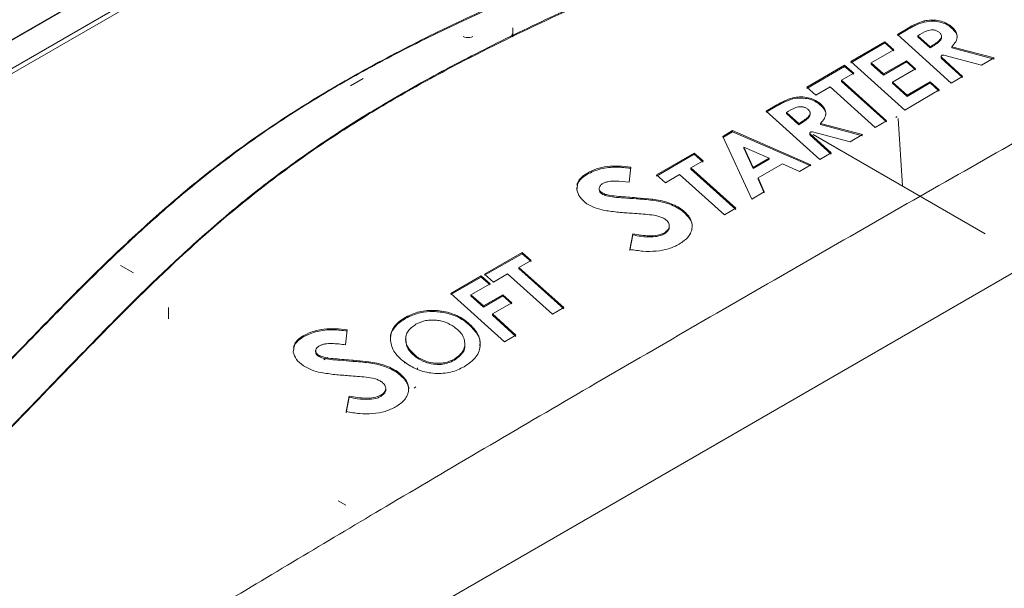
# Model space of a CAD drawing. Header units: millimetres. Extents: x 0 to 2100, y 0 to 1485.
# Tile 107 of 118: x 1598 to 1774, y 1200 to 1302. Entities that reach past the tile are written whole.
import ezdxf

# ---------------------------------------------------------------- set-up
doc = ezdxf.new("R2010")
doc.units = ezdxf.units.MM
doc.header["$LTSCALE"] = 5

msp = doc.modelspace()

# ---------------------------------------------------------------- linework, layer by layer
at = {"color": 7, "linetype": 'Continuous', "lineweight": 15}
for p, q in [((1588.313, 1293.748), (1710.009, 1364.001)), ((1710.027, 1363.913), (1588.331, 1293.66)), ((1588.426, 1288.625), (1711.348, 1359.586)), ((1711.783, 1358.913), (1588.861, 1287.952)), ((1686.122, 1300.371), (1686.122, 1298.77)), ((1757.167, 1300.33), (1755.218, 1299.187)), ((1757.167, 1300.33), (1757.167, 1300.125)), ((1760.023, 1301.607), (1760.023, 1301.402)), ((1764.604, 1300.829), (1764.604, 1300.624)), ((1677.172, 1298.813), (1677.164, 1298.809)), ((1677.164, 1298.809), (1677.426, 1298.693)), ((1677.172, 1298.813), (1677.172, 1298.806)), ((1677.426, 1298.693), (1677.73, 1298.621)), ((1677.73, 1298.621), (1678.056, 1298.596)), ((1678.056, 1298.596), (1678.382, 1298.621)), ((1678.382, 1298.621), (1678.686, 1298.693)), ((1678.686, 1298.693), (1678.947, 1298.809)), ((1755.218, 1298.982), (1757.167, 1300.125)), ((1755.218, 1299.187), (1764.869, 1290.447)), ((1761.089, 1296.959), (1758.861, 1298.954)), ((1758.861, 1298.954), (1758.861, 1298.749)), ((1758.861, 1298.749), (1761.089, 1296.754)), ((1763.138, 1298.637), (1763.138, 1299.007)), ((1752.924, 1297.843), (1746.871, 1294.299)), ((1746.871, 1294.094), (1752.924, 1297.638)), ((1754.559, 1296.433), (1752.924, 1297.843)), ((1752.924, 1297.843), (1752.924, 1297.638)), ((1752.924, 1297.638), (1754.559, 1296.228)), ((1761.089, 1296.959), (1761.089, 1296.754)), ((1772.568, 1294.946), (1764.981, 1296.973)), ((1764.981, 1296.973), (1764.981, 1296.768)), ((1764.981, 1296.768), (1772.568, 1294.74)), ((1750.514, 1294.064), (1754.559, 1296.433)), ((1763.079, 1295.235), (1763.079, 1295.029)), ((1766.902, 1291.634), (1763.154, 1295.085)), ((1763.154, 1295.085), (1763.154, 1294.88)), ((1763.567, 1295.437), (1770.317, 1293.63)), ((1745.728, 1293.63), (1738.964, 1289.678)), ((1738.964, 1289.473), (1745.728, 1293.426)), ((1747.356, 1292.218), (1745.728, 1293.63)), ((1745.728, 1293.63), (1745.728, 1293.426)), ((1745.728, 1293.426), (1747.356, 1292.013)), ((1746.871, 1294.299), (1756.522, 1285.577)), ((1752.74, 1292.072), (1750.514, 1294.064)), ((1750.514, 1294.064), (1750.514, 1293.859)), ((1750.514, 1293.859), (1752.74, 1291.866)), ((1756.823, 1294.461), (1752.74, 1292.072)), ((1752.74, 1291.866), (1756.823, 1294.256)), ((1758.456, 1293.02), (1756.823, 1294.461)), ((1756.823, 1294.461), (1756.823, 1294.256)), ((1756.823, 1294.256), (1758.456, 1292.815)), ((1763.154, 1294.88), (1766.902, 1291.428)), ((1770.317, 1293.63), (1772.568, 1294.946)), ((1745.171, 1290.94), (1747.356, 1292.218)), ((1752.74, 1292.072), (1752.74, 1291.866)), ((1754.347, 1290.618), (1758.456, 1293.02)), ((1764.869, 1290.447), (1766.902, 1291.634)), ((1656.927, 1289.933), (1659.225, 1291.26)), ((1740.577, 1288.257), (1743.138, 1289.752)), ((1743.138, 1289.752), (1751.197, 1282.475)), ((1753.228, 1283.658), (1745.171, 1290.94)), ((1745.171, 1290.94), (1745.171, 1290.735)), ((1745.171, 1290.735), (1753.228, 1283.452)), ((1756.947, 1288.247), (1754.347, 1290.618)), ((1754.347, 1290.618), (1754.347, 1290.413)), ((1754.347, 1290.413), (1756.947, 1288.041)), ((1761.098, 1290.671), (1756.947, 1288.247)), ((1756.947, 1288.041), (1761.098, 1290.465)), ((1762.733, 1289.2), (1761.098, 1290.671)), ((1761.098, 1290.671), (1761.098, 1290.465)), ((1761.098, 1290.465), (1762.733, 1288.994)), ((1738.964, 1289.678), (1740.577, 1288.257)), ((1756.522, 1285.577), (1762.733, 1289.2)), ((1756.947, 1288.247), (1756.947, 1288.041)), ((1733.565, 1286.527), (1731.616, 1285.391)), ((1731.616, 1285.186), (1733.565, 1286.322)), ((1733.565, 1286.527), (1733.565, 1286.322)), ((1736.421, 1287.796), (1736.421, 1287.592)), ((1741.002, 1287.017), (1741.002, 1286.812)), ((1484.339, 1088.028), (1826.256, 1285.412)), ((1731.616, 1285.391), (1741.267, 1276.699)), ((1737.487, 1283.168), (1735.259, 1285.154)), ((1735.259, 1285.154), (1735.259, 1284.949)), ((1735.259, 1284.949), (1737.487, 1282.963)), ((1739.536, 1284.836), (1739.536, 1285.201)), ((1737.487, 1283.168), (1737.487, 1282.963)), ((1748.966, 1281.177), (1741.379, 1283.183)), ((1741.379, 1283.183), (1741.379, 1282.978)), ((1741.379, 1282.978), (1748.966, 1280.971)), ((1751.197, 1282.475), (1753.228, 1283.658)), ((1755.332, 1284.059), (1756.133, 1271.956)), ((1725.61, 1281.893), (1723.842, 1280.865)), ((1723.842, 1280.66), (1725.61, 1281.688)), ((1723.842, 1280.865), (1729.034, 1269.598)), ((1739.684, 1275.779), (1725.61, 1281.893)), ((1725.61, 1281.893), (1725.61, 1281.688)), ((1725.61, 1281.688), (1739.684, 1275.573)), ((1739.477, 1281.454), (1739.477, 1281.249)), ((1743.3, 1277.88), (1739.552, 1281.305)), ((1739.552, 1281.305), (1739.552, 1281.1)), ((1739.552, 1281.1), (1743.3, 1277.675)), ((1739.965, 1281.655), (1746.716, 1279.867)), ((1771.008, 1263.369), (1740.072, 1281.228)), ((1746.716, 1279.867), (1748.966, 1281.177)), ((1718.672, 1277.86), (1711.908, 1273.935)), ((1711.908, 1273.73), (1718.672, 1277.655)), ((1720.3, 1276.451), (1718.672, 1277.86)), ((1718.672, 1277.86), (1718.672, 1277.655)), ((1718.672, 1277.655), (1720.3, 1276.246)), ((1729.304, 1275.29), (1727.613, 1278.953)), ((1727.613, 1278.953), (1732.194, 1276.969)), ((1727.613, 1278.953), (1727.613, 1278.748)), ((1727.613, 1278.748), (1729.304, 1275.085)), ((1741.267, 1276.699), (1743.3, 1277.88)), ((1718.115, 1275.183), (1720.3, 1276.451)), ((1732.194, 1276.969), (1729.304, 1275.29)), ((1729.304, 1275.085), (1732.194, 1276.764)), ((1730.168, 1273.399), (1734.544, 1275.94)), ((1732.194, 1276.969), (1732.194, 1276.764)), ((1734.544, 1275.94), (1737.611, 1274.575)), ((1737.611, 1274.575), (1739.684, 1275.779)), ((1699.511, 1274.28), (1699.511, 1274.076)), ((1706.992, 1272.629), (1707.293, 1275.348)), ((1711.908, 1273.935), (1713.521, 1272.518)), ((1713.521, 1272.518), (1716.082, 1274.003)), ((1716.082, 1274.003), (1724.141, 1266.763)), ((1726.172, 1267.939), (1718.115, 1275.183)), ((1718.115, 1275.183), (1718.115, 1274.978)), ((1718.115, 1274.978), (1726.172, 1267.734)), ((1729.304, 1275.29), (1729.304, 1275.085)), ((1731.301, 1270.913), (1730.168, 1273.399)), ((1730.168, 1273.399), (1730.168, 1273.193)), ((1730.168, 1273.193), (1731.301, 1270.707)), ((1697.622, 1271.67), (1697.615, 1271.247)), ((1701.633, 1271.604), (1701.633, 1271.296)), ((1702.102, 1270.754), (1702.102, 1270.55)), ((1729.034, 1269.598), (1731.301, 1270.913)), ((1711.182, 1269.597), (1708.362, 1269.847)), ((1708.362, 1269.847), (1708.362, 1269.643)), ((1711.182, 1269.597), (1711.182, 1269.392)), ((1716.319, 1267.867), (1716.319, 1267.662)), ((1724.141, 1266.763), (1726.172, 1267.939)), ((1707.67, 1263.362), (1707.137, 1260.559)), ((1707.137, 1260.354), (1707.67, 1263.157)), ((1707.67, 1263.362), (1707.67, 1263.157)), ((1713.347, 1263.561), (1713.347, 1263.356)), ((1714.222, 1264.607), (1714.222, 1264.812)), ((1687.769, 1259.999), (1681.005, 1256.118)), ((1681.005, 1255.913), (1687.769, 1259.794)), ((1689.397, 1258.592), (1687.769, 1259.999)), ((1687.769, 1259.999), (1687.769, 1259.794)), ((1687.769, 1259.794), (1689.397, 1258.387)), ((1687.212, 1257.337), (1689.397, 1258.592)), ((1617.948, 1256.333), (1615.65, 1257.659)), ((1681.005, 1256.118), (1682.618, 1254.703)), ((1682.618, 1254.703), (1685.179, 1256.171)), ((1685.179, 1256.171), (1693.238, 1248.934)), ((1695.269, 1250.1), (1687.212, 1257.337)), ((1687.212, 1257.337), (1687.212, 1257.132)), ((1687.212, 1257.132), (1695.269, 1249.895)), ((1680.43, 1255.789), (1674.952, 1252.655)), ((1674.952, 1252.45), (1680.43, 1255.584)), ((1678.595, 1252.4), (1682.056, 1254.38)), ((1682.056, 1254.38), (1680.43, 1255.789)), ((1680.43, 1255.789), (1680.43, 1255.584)), ((1680.43, 1255.584), (1682.056, 1254.176)), ((1674.952, 1252.655), (1684.603, 1243.983)), ((1680.821, 1250.418), (1678.595, 1252.4)), ((1678.595, 1252.4), (1678.595, 1252.195)), ((1678.595, 1252.195), (1680.821, 1250.213)), ((1684.309, 1252.415), (1680.821, 1250.418)), ((1680.821, 1250.213), (1684.309, 1252.21)), ((1682.431, 1248.975), (1685.934, 1250.981)), ((1685.934, 1250.981), (1684.309, 1252.415)), ((1684.309, 1252.415), (1684.309, 1252.21)), ((1684.309, 1252.21), (1685.934, 1250.776)), ((1624.268, 1248.092), (1624.268, 1250.133)), ((1680.821, 1250.418), (1680.821, 1250.213)), ((1693.238, 1248.934), (1695.269, 1250.1)), ((1666.891, 1248.415), (1666.891, 1248.21)), ((1677.498, 1247.86), (1677.498, 1247.655)), ((1686.636, 1245.148), (1682.431, 1248.975)), ((1682.431, 1248.975), (1682.431, 1248.77)), ((1682.431, 1248.77), (1686.636, 1244.942)), ((1656.047, 1243.423), (1656.347, 1246.115)), ((1648.565, 1245.105), (1648.565, 1244.9)), ((1666.855, 1244.484), (1666.855, 1244.277)), ((1684.603, 1243.983), (1686.636, 1245.148)), ((1646.676, 1242.534), (1646.67, 1242.115)), ((1650.687, 1242.432), (1650.687, 1242.137)), ((1677.482, 1243.422), (1677.482, 1243.627)), ((1651.156, 1241.599), (1651.156, 1241.394)), ((1652.845, 1241.125), (1652.171, 1240.736)), ((1660.236, 1240.384), (1657.416, 1240.654)), ((1657.416, 1240.654), (1657.416, 1240.449)), ((1660.236, 1240.384), (1660.236, 1240.179)), ((1666.633, 1240.377), (1666.633, 1240.105)), ((1668.824, 1241.325), (1668.824, 1241.12)), ((1675.604, 1240.864), (1675.604, 1240.659)), ((1665.373, 1238.623), (1665.373, 1238.417)), ((1668.975, 1239.263), (1668.975, 1239.031)), ((1663.277, 1235.391), (1663.277, 1235.597)), ((1668.71, 1235.844), (1668.357, 1235.64)), ((1656.725, 1234.209), (1656.192, 1231.417)), ((1656.192, 1231.212), (1656.725, 1234.004)), ((1656.725, 1234.209), (1656.725, 1234.004)), ((1662.401, 1234.356), (1662.401, 1234.15)), ((1656.115, 1214.615), (1654.718, 1215.421))]:
    msp.add_line(p, q, dxfattribs=at)
at = {"color": 7, "linetype": 'Continuous', "lineweight": 15, "flags": 128}
msp.add_lwpolyline([(1686.131, 1298.765), (1685.995, 1298.882), (1685.948, 1299.02), (1685.995, 1299.158), (1686.122, 1299.27)], dxfattribs=at)
at = {"color": 7, "linetype": 'Continuous', "lineweight": 15}
msp.add_ellipse((1754.973, 1283.759), major_axis=(0.202, 0.592), ratio=0.5025309, start_param=6.255667, end_param=6.9677046, dxfattribs=at)
for points, knots in [([(1413.666, 1147.244), (1424.425, 1150.242), (1442.019, 1155.145), (1466.019, 1162.449), (1484.298, 1168.539), (1500.647, 1174.626), (1515.069, 1180.654), (1528.818, 1187.19), (1541.699, 1194.262), (1553.375, 1201.854), (1563.785, 1209.907), (1573.297, 1218.22), (1582.194, 1226.769), (1590.711, 1235.45), (1598.892, 1243.958), (1606.943, 1252.222), (1615.027, 1260.194), (1623.563, 1268.004), (1632.819, 1275.672), (1643.102, 1283.047), (1654.412, 1290.07), (1666.471, 1296.667), (1680.64, 1303.539), (1697.023, 1310.561), (1715.597, 1317.703), (1734.653, 1324.429), (1754.002, 1330.877), (1766.989, 1335.087), (1773.479, 1337.19)], [0, 0, 0, 0, 0.0718853, 0.1175656, 0.1632378, 0.1988484, 0.2345954, 0.2703273, 0.3059544, 0.341464, 0.3760229, 0.4106154, 0.4452777, 0.4799721, 0.5146167, 0.5467089, 0.5788177, 0.6108984, 0.6429522, 0.676192, 0.7095055, 0.74284, 0.7761085, 0.8208156, 0.8655585, 0.9103692, 0.9552105, 1, 1, 1, 1]), ([(1773.625, 1336.806), (1765.536, 1334.215), (1749.355, 1329.031), (1725.311, 1320.962), (1705.705, 1313.763), (1690.467, 1307.578), (1678.858, 1302.49), (1667.198, 1296.885), (1655.6, 1290.666), (1644.589, 1283.938), (1634.358, 1276.675), (1624.811, 1268.941), (1615.915, 1260.858), (1607.434, 1252.536), (1598.43, 1243.31), (1588.76, 1233.243), (1578.009, 1222.458), (1568.398, 1213.672), (1560.075, 1206.867), (1553.45, 1201.899), (1546.4, 1197.118), (1538.886, 1192.539), (1530.934, 1188.18), (1522.552, 1183.987), (1513.8, 1179.97), (1501.645, 1174.83), (1485.811, 1168.857), (1466.136, 1162.251), (1450.07, 1157.319), (1432.627, 1152.184), (1421.868, 1149.149), (1413.796, 1146.872)], [0, 0, 0, 0, 0.05581642, 0.11164525, 0.16762674, 0.19571501, 0.22380134, 0.25536653, 0.28702197, 0.31903305, 0.35178374, 0.38454165, 0.41798199, 0.45157345, 0.48518049, 0.5283673, 0.57155981, 0.61486749, 0.63661618, 0.6583628, 0.68019045, 0.70201724, 0.72407001, 0.74612445, 0.76871519, 0.79130699, 0.83672604, 0.88237703, 0.92810612, 0.94605834, 1, 1, 1, 1]), ([(1414.241, 1144.13), (1425.206, 1146.831), (1443.415, 1151.317), (1468.503, 1158.109), (1488.857, 1164.236), (1504.913, 1169.748), (1516.854, 1174.366), (1525.646, 1178.069), (1534.208, 1182.019), (1542.52, 1186.248), (1550.437, 1190.757), (1558.887, 1196.168), (1567.618, 1202.561), (1576.524, 1209.964), (1586.271, 1218.918), (1596.746, 1229.431), (1606.915, 1240.061), (1615.963, 1249.321), (1623.935, 1257.145), (1632.323, 1264.774), (1641.306, 1272.167), (1651.086, 1279.262), (1661.793, 1286.091), (1673.335, 1292.608), (1685.606, 1298.871), (1698.382, 1304.834), (1712.143, 1310.783), (1726.818, 1316.717), (1747.536, 1324.666), (1763.368, 1330.394), (1773.927, 1334.214)], [0, 0, 0, 0, 0.0717796, 0.1192066, 0.1667053, 0.2098058, 0.2314603, 0.2531138, 0.2752237, 0.2973317, 0.3196878, 0.3420444, 0.37315, 0.4043802, 0.4358437, 0.4832311, 0.5306265, 0.5622643, 0.5939111, 0.6251137, 0.6563104, 0.6878694, 0.7194283, 0.7521187, 0.7848135, 0.8177868, 0.850763, 0.8880286, 0.9253215, 1, 1, 1, 1]), ([(1774.085, 1333.833), (1763.537, 1330.061), (1747.71, 1324.403), (1726.974, 1316.521), (1710.78, 1310.017), (1694.142, 1302.783), (1679.154, 1295.514), (1666.607, 1288.71), (1656.309, 1282.524), (1645.58, 1275.27), (1634.78, 1266.802), (1624.797, 1257.81), (1616.106, 1249.291), (1605.803, 1238.744), (1595.694, 1228.139), (1585.115, 1217.692), (1576.746, 1209.992), (1567.748, 1202.505), (1558.27, 1195.554), (1548.226, 1189.261), (1537.787, 1183.604), (1526.602, 1178.291), (1514.746, 1173.325), (1502.315, 1168.671), (1486.987, 1163.478), (1468.618, 1157.91), (1443.541, 1151.05), (1425.322, 1146.495), (1414.36, 1143.755)], [0, 0, 0, 0, 0.0745622, 0.1118812, 0.1491975, 0.1931104, 0.2370136, 0.2667684, 0.2965395, 0.3262816, 0.3660083, 0.4059114, 0.4374187, 0.4689286, 0.5319696, 0.5634327, 0.5948912, 0.6265819, 0.6582626, 0.6869038, 0.715586, 0.7442408, 0.7738976, 0.8035792, 0.8332496, 0.8806839, 0.9282105, 1, 1, 1, 1]), ([(1760.023, 1301.607), (1759.502, 1301.434), (1758.457, 1301.088), (1757.598, 1300.583), (1757.167, 1300.33)], [0, 0, 0, 0, 0.4990996, 1, 1, 1, 1]), ([(1757.167, 1300.125), (1757.386, 1300.25), (1757.824, 1300.498), (1758.72, 1300.976), (1759.504, 1301.233), (1760.023, 1301.402)], [0, 0, 0, 0, 0.2520715, 0.5041921, 1, 1, 1, 1]), ([(1764.604, 1300.829), (1764.288, 1301.017), (1763.661, 1301.392), (1762.477, 1301.731), (1761.213, 1301.795), (1760.421, 1301.67), (1760.023, 1301.607)], [0, 0, 0, 0, 0.250967, 0.4993548, 0.7482798, 1, 1, 1, 1]), ([(1760.023, 1301.402), (1760.566, 1301.483), (1761.502, 1301.621), (1762.894, 1301.437), (1763.882, 1301.07), (1764.394, 1300.753), (1764.604, 1300.624)], [0, 0, 0, 0, 0.3392359, 0.5846583, 0.8296836, 1, 1, 1, 1]), ([(1764.981, 1296.973), (1765.246, 1297.266), (1765.775, 1297.85), (1766.04, 1298.892), (1765.662, 1299.968), (1764.957, 1300.541), (1764.604, 1300.829)], [0, 0, 0, 0, 0.2494763, 0.499323, 0.7493073, 1, 1, 1, 1]), ([(1764.604, 1300.624), (1764.996, 1300.286), (1765.673, 1299.703), (1765.995, 1298.937), (1765.922, 1298.617), (1765.915, 1298.586)], [0, 0, 0, 0, 0.5542116, 0.9571064, 1, 1, 1, 1]), ([(1758.861, 1298.954), (1759.384, 1299.276), (1760.037, 1299.679), (1761.025, 1299.985), (1761.498, 1300.015), (1761.868, 1299.963), (1762.225, 1299.866), (1762.439, 1299.737), (1762.582, 1299.651)], [0, 0, 0, 0, 0.5011606, 0.6259504, 0.750066, 0.8125609, 0.8749, 1, 1, 1, 1]), ([(1762.582, 1299.651), (1762.72, 1299.538), (1762.927, 1299.369), (1763.09, 1299.105), (1763.167, 1298.831), (1763.077, 1298.486), (1762.469, 1297.779), (1761.702, 1297.323), (1761.089, 1296.959)], [0, 0, 0, 0, 0.1248528, 0.1866773, 0.2488707, 0.373243, 0.499189, 1, 1, 1, 1]), ([(1761.089, 1296.754), (1761.407, 1296.945), (1761.999, 1297.301), (1762.672, 1297.82), (1763.082, 1298.262), (1763.118, 1298.532), (1763.133, 1298.637)], [0, 0, 0, 0, 0.3583228, 0.6665193, 0.8689291, 1, 1, 1, 1]), ([(1482.12, 1110.083), (1492.074, 1115.65), (1512.214, 1126.913), (1542.908, 1143.882), (1573.954, 1161.202), (1604.445, 1179.073), (1634.39, 1197.127), (1666.088, 1216.083), (1700.113, 1236.015), (1736.353, 1256.984), (1772.74, 1277.807), (1796.983, 1291.515), (1809.009, 1298.315)], [0, 0, 0, 0, 0.0902204, 0.18253, 0.277185, 0.3715333, 0.4645307, 0.5572065, 0.6670157, 0.7792147, 0.8904781, 1, 1, 1, 1]), ([(1763.567, 1295.437), (1763.526, 1295.445), (1763.443, 1295.461), (1763.317, 1295.45), (1763.207, 1295.415), (1763.124, 1295.357), (1763.079, 1295.282), (1763.076, 1295.201), (1763.107, 1295.133), (1763.143, 1295.097), (1763.154, 1295.085)], [0, 0, 0, 0, 0.1336863, 0.267395, 0.4005686, 0.5332523, 0.6659016, 0.7989814, 0.9327738, 1, 1, 1, 1]), ([(1763.081, 1295.03), (1763.083, 1295.005), (1763.088, 1294.952), (1763.132, 1294.905), (1763.154, 1294.88)], [0, 0, 0, 0, 0.4752513, 1, 1, 1, 1]), ([(1741.002, 1287.017), (1740.686, 1287.205), (1740.059, 1287.579), (1738.875, 1287.917), (1737.611, 1287.982), (1736.819, 1287.859), (1736.421, 1287.796)], [0, 0, 0, 0, 0.2509653, 0.4993529, 0.7482788, 1, 1, 1, 1]), ([(1736.421, 1287.796), (1735.9, 1287.625), (1734.855, 1287.281), (1733.996, 1286.779), (1733.565, 1286.527)], [0, 0, 0, 0, 0.49910002, 1, 1, 1, 1]), ([(1733.565, 1286.322), (1733.784, 1286.446), (1734.222, 1286.694), (1735.118, 1287.169), (1735.902, 1287.423), (1736.421, 1287.592)], [0, 0, 0, 0, 0.25207054, 0.50419013, 1, 1, 1, 1]), ([(1735.259, 1285.154), (1735.782, 1285.475), (1736.435, 1285.876), (1737.423, 1286.18), (1737.896, 1286.21), (1738.266, 1286.158), (1738.623, 1286.061), (1738.837, 1285.932), (1738.98, 1285.847)], [0, 0, 0, 0, 0.5011617, 0.6259518, 0.750068, 0.8125625, 0.8749013, 1, 1, 1, 1]), ([(1736.421, 1287.592), (1736.964, 1287.671), (1737.899, 1287.807), (1739.292, 1287.623), (1740.281, 1287.257), (1740.792, 1286.941), (1741.002, 1286.812)], [0, 0, 0, 0, 0.3392213, 0.5847206, 0.8298239, 1, 1, 1, 1]), ([(1741.379, 1283.183), (1741.644, 1283.473), (1742.173, 1284.055), (1742.439, 1285.091), (1742.06, 1286.16), (1741.355, 1286.731), (1741.002, 1287.017)], [0, 0, 0, 0, 0.2494746, 0.499322, 0.7493076, 1, 1, 1, 1]), ([(1741.002, 1286.812), (1741.394, 1286.476), (1742.072, 1285.896), (1742.393, 1285.134), (1742.32, 1284.816), (1742.313, 1284.786)], [0, 0, 0, 0, 0.5544147, 0.9571422, 1, 1, 1, 1]), ([(1738.98, 1285.847), (1739.119, 1285.734), (1739.325, 1285.566), (1739.488, 1285.303), (1739.566, 1285.03), (1739.475, 1284.687), (1738.867, 1283.984), (1738.1, 1283.531), (1737.487, 1283.168)], [0, 0, 0, 0, 0.1248513, 0.1866745, 0.2488677, 0.3732399, 0.4991881, 1, 1, 1, 1]), ([(1737.487, 1282.963), (1737.805, 1283.153), (1738.397, 1283.507), (1739.07, 1284.023), (1739.48, 1284.463), (1739.516, 1284.731), (1739.531, 1284.836)], [0, 0, 0, 0, 0.3583055, 0.6663085, 0.8689104, 1, 1, 1, 1]), ([(1739.965, 1281.655), (1739.924, 1281.663), (1739.841, 1281.679), (1739.715, 1281.668), (1739.605, 1281.633), (1739.522, 1281.575), (1739.477, 1281.501), (1739.474, 1281.42), (1739.505, 1281.353), (1739.541, 1281.317), (1739.552, 1281.305)], [0, 0, 0, 0, 0.1337344, 0.2674896, 0.4007447, 0.5335214, 0.6662334, 0.7993179, 0.9330532, 1, 1, 1, 1]), ([(1739.479, 1281.249), (1739.481, 1281.224), (1739.486, 1281.171), (1739.53, 1281.125), (1739.552, 1281.1)], [0, 0, 0, 0, 0.4755079, 1, 1, 1, 1]), ([(1707.293, 1275.348), (1706.592, 1275.427), (1705.195, 1275.585), (1703.091, 1275.49), (1701.105, 1275.079), (1700.042, 1274.546), (1699.511, 1274.28)], [0, 0, 0, 0, 0.2509663, 0.5000442, 0.7500782, 1, 1, 1, 1]), ([(1699.511, 1274.28), (1699.202, 1274.077), (1698.586, 1273.673), (1697.897, 1272.938), (1697.719, 1272.382), (1697.629, 1272.103)], [0, 0, 0, 0, 0.3349446, 0.6666781, 1, 1, 1, 1]), ([(1697.677, 1271.458), (1697.687, 1271.803), (1697.708, 1272.6), (1698.568, 1273.466), (1699.282, 1273.927), (1699.511, 1274.076)], [0, 0, 0, 0, 0.34005662, 0.78764097, 1, 1, 1, 1]), ([(1699.511, 1274.076), (1700.272, 1274.432), (1701.799, 1275.146), (1704.636, 1275.425), (1706.452, 1275.232), (1707.293, 1275.143)], [0, 0, 0, 0, 0.3477221, 0.6979677, 1, 1, 1, 1]), ([(1702.102, 1270.754), (1702.022, 1270.817), (1701.863, 1270.941), (1701.643, 1271.23), (1701.595, 1271.627), (1701.816, 1272.071), (1702.133, 1272.297), (1702.294, 1272.411)], [0, 0, 0, 0, 0.1245675, 0.2489364, 0.4989841, 0.7470956, 1, 1, 1, 1]), ([(1702.294, 1272.411), (1702.454, 1272.485), (1702.773, 1272.631), (1703.528, 1272.805), (1704.958, 1272.886), (1706.179, 1272.731), (1706.992, 1272.629)], [0, 0, 0, 0, 0.1251806, 0.2499815, 0.5000156, 1, 1, 1, 1]), ([(1697.615, 1271.247), (1697.748, 1270.795), (1698.013, 1269.889), (1698.955, 1269.146), (1699.427, 1268.775)], [0, 0, 0, 0, 0.4997596, 1, 1, 1, 1]), ([(1701.636, 1271.297), (1701.651, 1271.166), (1701.68, 1270.915), (1701.935, 1270.677), (1702.08, 1270.566), (1702.102, 1270.55)], [0, 0, 0, 0, 0.4795397, 0.9241816, 1, 1, 1, 1]), ([(1708.362, 1269.847), (1707.288, 1269.923), (1705.677, 1270.036), (1703.797, 1270.192), (1702.75, 1270.426), (1702.317, 1270.645), (1702.102, 1270.754)], [0, 0, 0, 0, 0.5008137, 0.75100344, 0.87577347, 1, 1, 1, 1]), ([(1702.102, 1270.55), (1702.376, 1270.417), (1703.037, 1270.098), (1704.413, 1269.935), (1706.211, 1269.786), (1707.561, 1269.696), (1708.362, 1269.643)], [0, 0, 0, 0, 0.1543779, 0.3717286, 0.6273084, 1, 1, 1, 1]), ([(1699.427, 1268.775), (1699.899, 1268.509), (1700.844, 1267.978), (1702.018, 1267.699), (1702.604, 1267.56)], [0, 0, 0, 0, 0.5006941, 1, 1, 1, 1]), ([(1708.362, 1269.643), (1708.598, 1269.628), (1709.069, 1269.598), (1710.011, 1269.524), (1710.714, 1269.444), (1711.182, 1269.392)], [0, 0, 0, 0, 0.2504112, 0.50082853, 1, 1, 1, 1]), ([(1716.319, 1267.867), (1715.561, 1268.288), (1714.042, 1269.131), (1712.136, 1269.441), (1711.182, 1269.597)], [0, 0, 0, 0, 0.4989724, 1, 1, 1, 1]), ([(1711.182, 1269.392), (1711.658, 1269.313), (1712.611, 1269.157), (1714.453, 1268.707), (1715.578, 1268.077), (1716.319, 1267.662)], [0, 0, 0, 0, 0.25422127, 0.50894353, 1, 1, 1, 1]), ([(1702.604, 1267.56), (1703.434, 1267.439), (1705.096, 1267.195), (1706.778, 1267.093), (1707.62, 1267.042)], [0, 0, 0, 0, 0.4996286, 1, 1, 1, 1]), ([(1707.62, 1267.042), (1708.642, 1266.975), (1710.171, 1266.875), (1711.962, 1266.642), (1712.905, 1266.322), (1713.303, 1266.091), (1713.502, 1265.975)], [0, 0, 0, 0, 0.5007529, 0.7486711, 0.8736036, 1, 1, 1, 1]), ([(1716.005, 1261.499), (1716.618, 1261.918), (1717.539, 1262.547), (1718.166, 1263.648), (1718.362, 1264.529), (1718.276, 1265.429), (1717.808, 1266.623), (1716.915, 1267.369), (1716.319, 1267.867)], [0, 0, 0, 0, 0.249516, 0.3751988, 0.5003197, 0.6258589, 0.7505898, 1, 1, 1, 1]), ([(1716.319, 1267.662), (1716.88, 1267.178), (1717.966, 1266.241), (1718.453, 1265.038), (1718.318, 1264.505), (1718.317, 1264.5)], [0, 0, 0, 0, 0.5145659, 0.9961067, 1, 1, 1, 1]), ([(1713.502, 1265.975), (1713.723, 1265.786), (1714.056, 1265.503), (1714.214, 1265.051), (1714.241, 1264.601), (1714.036, 1264.044), (1713.577, 1263.722), (1713.347, 1263.561)], [0, 0, 0, 0, 0.2476874, 0.3730414, 0.4986294, 0.7486834, 1, 1, 1, 1]), ([(1713.347, 1263.561), (1712.948, 1263.39), (1712.146, 1263.047), (1710.128, 1262.936), (1708.652, 1263.192), (1707.67, 1263.362)], [0, 0, 0, 0, 0.2492637, 0.5002075, 1, 1, 1, 1]), ([(1707.67, 1263.157), (1708.164, 1263.066), (1709.364, 1262.845), (1711.09, 1262.735), (1712.533, 1262.969), (1713.124, 1263.25), (1713.347, 1263.356)], [0, 0, 0, 0, 0.2534303, 0.6151817, 0.8544421, 1, 1, 1, 1]), ([(1713.347, 1263.356), (1713.606, 1263.552), (1714.057, 1263.894), (1714.268, 1264.378), (1714.215, 1264.592), (1714.211, 1264.606)], [0, 0, 0, 0, 0.5560757, 0.9698569, 1, 1, 1, 1]), ([(1707.137, 1260.559), (1707.923, 1260.434), (1709.496, 1260.182), (1711.895, 1260.187), (1714.178, 1260.598), (1715.395, 1261.199), (1716.005, 1261.499)], [0, 0, 0, 0, 0.2489891, 0.4985893, 0.7486954, 1, 1, 1, 1]), ([(1677.498, 1247.86), (1676.738, 1248.309), (1675.595, 1248.983), (1673.684, 1249.449), (1672.201, 1249.62), (1670.719, 1249.596), (1668.806, 1249.324), (1667.657, 1248.778), (1666.891, 1248.415)], [0, 0, 0, 0, 0.2488305, 0.3741775, 0.4992343, 0.6245944, 0.7496497, 1, 1, 1, 1]), ([(1666.891, 1248.21), (1667.709, 1248.591), (1669.156, 1249.265), (1671.829, 1249.475), (1674.264, 1249.187), (1676.186, 1248.483), (1677.141, 1247.88), (1677.498, 1247.655)], [0, 0, 0, 0, 0.2654885, 0.4690925, 0.6725479, 0.8777042, 1, 1, 1, 1]), ([(1666.891, 1248.415), (1666.456, 1248.135), (1665.591, 1247.58), (1664.652, 1246.561), (1664.128, 1245.414), (1664.114, 1244.606), (1664.107, 1244.2)], [0, 0, 0, 0, 0.2511992, 0.5001632, 0.7490232, 1, 1, 1, 1]), ([(1664.129, 1244.256), (1664.137, 1244.565), (1664.161, 1245.457), (1664.956, 1246.904), (1666.229, 1247.763), (1666.891, 1248.21)], [0, 0, 0, 0, 0.2029224, 0.5859203, 1, 1, 1, 1]), ([(1668.714, 1247.12), (1669.205, 1247.354), (1669.945, 1247.707), (1671.183, 1247.879), (1672.151, 1247.881), (1673.112, 1247.744), (1674.338, 1247.401), (1675.072, 1246.953), (1675.561, 1246.655)], [0, 0, 0, 0, 0.2475454, 0.3727915, 0.4982244, 0.6237515, 0.7489978, 1, 1, 1, 1]), ([(1677.358, 1239.47), (1678.157, 1240.021), (1679.359, 1240.849), (1680.119, 1242.311), (1680.377, 1243.852), (1679.791, 1245.885), (1678.263, 1247.201), (1677.498, 1247.86)], [0, 0, 0, 0, 0.2494443, 0.3749491, 0.5000058, 0.7496342, 1, 1, 1, 1]), ([(1677.498, 1247.655), (1678.174, 1247.072), (1679.528, 1245.905), (1680.35, 1244.288), (1680.177, 1243.443), (1680.146, 1243.288)], [0, 0, 0, 0, 0.4488582, 0.89868852, 1, 1, 1, 1]), ([(1656.347, 1246.115), (1655.646, 1246.199), (1654.25, 1246.364), (1652.146, 1246.282), (1650.16, 1245.886), (1649.097, 1245.365), (1648.565, 1245.105)], [0, 0, 0, 0, 0.2509709, 0.5000498, 0.750087, 1, 1, 1, 1]), ([(1648.565, 1244.9), (1649.327, 1245.248), (1650.855, 1245.947), (1653.691, 1246.207), (1655.507, 1246.004), (1656.347, 1245.911)], [0, 0, 0, 0, 0.3478427, 0.6982029, 1, 1, 1, 1]), ([(1668.824, 1241.325), (1668.3, 1241.781), (1667.25, 1242.694), (1666.795, 1244.07), (1666.901, 1245.128), (1667.353, 1246.147), (1668.17, 1246.731), (1668.714, 1247.12)], [0, 0, 0, 0, 0.24884066, 0.49865695, 0.62418904, 0.7494391, 1, 1, 1, 1]), ([(1675.561, 1246.655), (1676.103, 1246.206), (1677.184, 1245.309), (1677.619, 1243.651), (1677.228, 1242.03), (1676.146, 1241.253), (1675.604, 1240.864)], [0, 0, 0, 0, 0.2500738, 0.4995852, 0.7496762, 1, 1, 1, 1]), ([(1648.565, 1245.105), (1648.256, 1244.906), (1647.64, 1244.51), (1646.952, 1243.787), (1646.773, 1243.237), (1646.683, 1242.962)], [0, 0, 0, 0, 0.3349466, 0.6666802, 1, 1, 1, 1]), ([(1646.732, 1242.321), (1646.741, 1242.662), (1646.763, 1243.451), (1647.623, 1244.303), (1648.336, 1244.755), (1648.565, 1244.9)], [0, 0, 0, 0, 0.3402311, 0.7873844, 1, 1, 1, 1]), ([(1664.107, 1244.2), (1664.275, 1243.454), (1664.612, 1241.961), (1666.15, 1240.722), (1666.92, 1240.102)], [0, 0, 0, 0, 0.4995096, 1, 1, 1, 1]), ([(1666.912, 1244.28), (1666.927, 1243.959), (1666.966, 1243.18), (1667.654, 1242.067), (1668.474, 1241.403), (1668.824, 1241.12)], [0, 0, 0, 0, 0.2853139, 0.6949857, 1, 1, 1, 1]), ([(1646.67, 1242.115), (1646.802, 1241.666), (1647.068, 1240.768), (1648.01, 1240.027), (1648.481, 1239.656)], [0, 0, 0, 0, 0.499757, 1, 1, 1, 1]), ([(1651.156, 1241.599), (1651.076, 1241.661), (1650.918, 1241.786), (1650.698, 1242.073), (1650.649, 1242.466), (1650.87, 1242.905), (1651.188, 1243.127), (1651.348, 1243.239)], [0, 0, 0, 0, 0.1245644, 0.2489316, 0.4989786, 0.7470895, 1, 1, 1, 1]), ([(1650.69, 1242.137), (1650.705, 1242.008), (1650.734, 1241.759), (1650.989, 1241.522), (1651.134, 1241.41), (1651.156, 1241.394)], [0, 0, 0, 0, 0.4786267, 0.923299, 1, 1, 1, 1]), ([(1651.348, 1243.239), (1651.508, 1243.311), (1651.827, 1243.454), (1652.583, 1243.621), (1654.013, 1243.692), (1655.233, 1243.531), (1656.047, 1243.423)], [0, 0, 0, 0, 0.1251784, 0.2499779, 0.5000054, 1, 1, 1, 1]), ([(1675.604, 1240.659), (1676.148, 1241.065), (1677.161, 1241.823), (1677.591, 1242.9), (1677.473, 1243.402), (1677.469, 1243.421)], [0, 0, 0, 0, 0.5270559, 0.9825214, 1, 1, 1, 1]), ([(1657.416, 1240.654), (1656.342, 1240.737), (1654.731, 1240.861), (1652.851, 1241.029), (1651.805, 1241.269), (1651.372, 1241.489), (1651.156, 1241.599)], [0, 0, 0, 0, 0.5008122, 0.751002, 0.8757731, 1, 1, 1, 1]), ([(1651.156, 1241.394), (1651.43, 1241.261), (1652.092, 1240.94), (1653.47, 1240.768), (1655.267, 1240.608), (1656.617, 1240.508), (1657.416, 1240.449)], [0, 0, 0, 0, 0.1544081, 0.3720098, 0.6280579, 1, 1, 1, 1]), ([(1657.416, 1240.449), (1657.652, 1240.433), (1658.124, 1240.4), (1659.065, 1240.319), (1659.768, 1240.235), (1660.236, 1240.179)], [0, 0, 0, 0, 0.2504103, 0.5008266, 1, 1, 1, 1]), ([(1665.373, 1238.623), (1664.615, 1239.048), (1663.096, 1239.899), (1661.191, 1240.222), (1660.236, 1240.384)], [0, 0, 0, 0, 0.4989747, 1, 1, 1, 1]), ([(1660.236, 1240.179), (1660.712, 1240.097), (1661.665, 1239.934), (1663.507, 1239.473), (1664.632, 1238.836), (1665.373, 1238.417)], [0, 0, 0, 0, 0.2542134, 0.5089268, 1, 1, 1, 1]), ([(1675.604, 1240.864), (1675.12, 1240.627), (1674.392, 1240.27), (1673.169, 1240.087), (1671.898, 1240.104), (1670.291, 1240.451), (1669.314, 1241.034), (1668.824, 1241.325)], [0, 0, 0, 0, 0.2494702, 0.3753947, 0.5003977, 0.7501048, 1, 1, 1, 1]), ([(1668.824, 1241.12), (1669.301, 1240.834), (1670.187, 1240.303), (1671.771, 1239.919), (1673.224, 1239.858), (1674.538, 1240.12), (1675.24, 1240.475), (1675.604, 1240.659)], [0, 0, 0, 0, 0.2438863, 0.4532234, 0.6310449, 0.808947, 1, 1, 1, 1]), ([(1648.481, 1239.656), (1648.954, 1239.389), (1649.898, 1238.855), (1651.072, 1238.57), (1651.658, 1238.428)], [0, 0, 0, 0, 0.5006933, 1, 1, 1, 1]), ([(1651.658, 1238.428), (1652.489, 1238.3), (1654.151, 1238.046), (1655.833, 1237.93), (1656.674, 1237.873)], [0, 0, 0, 0, 0.4996293, 1, 1, 1, 1]), ([(1665.059, 1232.271), (1665.672, 1232.684), (1666.593, 1233.306), (1667.22, 1234.4), (1667.416, 1235.279), (1667.33, 1236.178), (1666.862, 1237.373), (1665.969, 1238.123), (1665.373, 1238.623)], [0, 0, 0, 0, 0.2495188, 0.3751991, 0.5003174, 0.6258478, 0.7505754, 1, 1, 1, 1]), ([(1665.373, 1238.417), (1665.934, 1237.931), (1667.02, 1236.99), (1667.508, 1235.786), (1667.372, 1235.254), (1667.371, 1235.25)], [0, 0, 0, 0, 0.51438937, 0.99616194, 1, 1, 1, 1]), ([(1666.92, 1240.102), (1667.664, 1239.649), (1668.785, 1238.968), (1670.66, 1238.45), (1672.132, 1238.249), (1673.601, 1238.267), (1675.478, 1238.555), (1676.606, 1239.104), (1677.358, 1239.47)], [0, 0, 0, 0, 0.24798541, 0.3733117, 0.49866966, 0.62408242, 0.74924446, 1, 1, 1, 1]), ([(1656.674, 1237.873), (1657.697, 1237.798), (1659.228, 1237.686), (1661.02, 1237.438), (1661.964, 1237.111), (1662.359, 1236.878), (1662.557, 1236.761)], [0, 0, 0, 0, 0.5009046, 0.749739, 0.87453, 1, 1, 1, 1]), ([(1662.557, 1236.761), (1662.778, 1236.572), (1663.11, 1236.287), (1663.268, 1235.835), (1663.296, 1235.386), (1663.09, 1234.831), (1662.631, 1234.515), (1662.401, 1234.356)], [0, 0, 0, 0, 0.2476928, 0.3730436, 0.4986288, 0.7486793, 1, 1, 1, 1]), ([(1662.401, 1234.15), (1662.66, 1234.344), (1663.111, 1234.681), (1663.322, 1235.161), (1663.269, 1235.375), (1663.265, 1235.39)], [0, 0, 0, 0, 0.5555225, 0.96886323, 1, 1, 1, 1]), ([(1662.401, 1234.356), (1662.002, 1234.189), (1661.2, 1233.853), (1659.181, 1233.762), (1657.707, 1234.03), (1656.725, 1234.209)], [0, 0, 0, 0, 0.2492617, 0.5002075, 1, 1, 1, 1]), ([(1656.725, 1234.004), (1657.219, 1233.909), (1658.418, 1233.677), (1660.145, 1233.551), (1661.588, 1233.771), (1662.178, 1234.046), (1662.401, 1234.15)], [0, 0, 0, 0, 0.2534462, 0.6153878, 0.8545636, 1, 1, 1, 1]), ([(1656.192, 1231.417), (1656.977, 1231.284), (1658.549, 1231.016), (1660.948, 1230.997), (1663.231, 1231.386), (1664.449, 1231.976), (1665.059, 1232.271)], [0, 0, 0, 0, 0.24900076, 0.49861392, 0.74871369, 1, 1, 1, 1])]:
    msp.add_open_spline(points, degree=3, knots=knots, dxfattribs=at)

doc.saveas('drawing.dxf')
